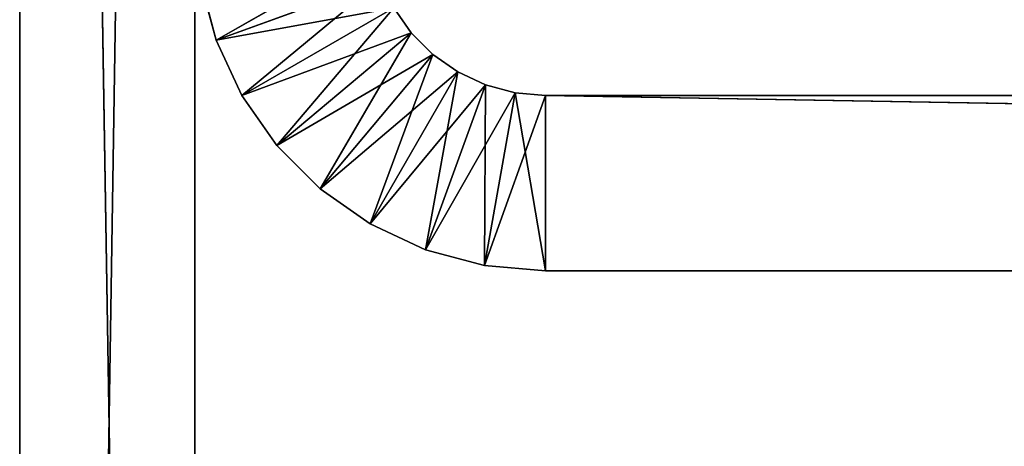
# Model space of a CAD drawing. Extents: x 0.1 to 13.5, y 0.1 to 13.1.
# Tile 2 of 205: x 0.092 to 1.215, y 6.567 to 7.053. Entities that reach past the tile are written whole.
import ezdxf

# ---------------------------------------------------------------- set-up
doc = ezdxf.new("R2010")
doc.units = 0
doc.header["$LTSCALE"] = 2.54
doc.layers.get('0').update_dxf_attribs({"color": 13, "linetype": 'CONTINUOUS'})

# ---------------------------------------------------------------- blocks, each defined once
blk = doc.blocks.new('UCHWYT_NA_PAPIER_TOALETOWY')
at = {"color": 0}
for p, q in [((0.0915, 13.0666, 7.001), (0.0915, 0.0666, 19.801)), ((0.0915, 13.0666, 7.001), (0.0915, 0.0666, 19.801)), ((0.0915, 13.0666, 7.001), (0.0915, 0.0666, 7.301)), ((0.0915, 13.0666, 7.001), (0.0915, 0.0666, 7.301)), ((0.2915, 0.5666, 6.801), (0.0915, 12.8666, 6.801)), ((0.2915, 0.5666, 6.801), (0.0915, 12.8666, 6.801)), ((0.0915, 0.5666, 6.801), (0.0915, 12.8666, 6.801)), ((0.0915, 12.8666, 19.801), (0.0915, 0.0666, 19.801)), ((0.0915, 0.0666, 19.801), (0.2915, 12.8666, 19.801)), ((0.0915, 0.0666, 19.801), (0.2915, 12.8666, 19.801)), ((0.0915, 12.8666, 19.801), (0.0915, 0.0666, 19.801)), ((0.0915, 12.8666, 6.801), (0.0915, 0.0666, 7.301)), ((0.0915, 12.8666, 6.801), (0.0915, 0.0666, 7.301)), ((0.0915, 0.5666, 6.801), (0.0915, 12.8666, 6.801)), ((0.2915, 0.0666, 19.801), (0.2915, 12.8666, 19.701)), ((0.2915, 12.8666, 19.701), (0.2915, 0.0666, 19.701)), ((0.2915, 0.0666, 19.801), (0.2915, 12.8666, 19.701)), ((0.2915, 0.0666, 19.801), (0.2915, 12.8666, 19.801)), ((0.2915, 0.0666, 19.801), (0.2915, 12.8666, 19.801)), ((0.2915, 12.8666, 19.701), (0.2915, 0.0666, 19.701)), ((0.2915, 12.8666, 6.801), (0.2915, 0.5666, 6.801)), ((0.2915, 0.0666, 19.801), (0.2915, 12.8666, 19.801)), ((0.2915, 12.8666, 6.801), (0.2915, 0.5666, 6.801)), ((0.2915, 12.8666, 6.801), (0.2915, 0.0666, 7.301)), ((0.2915, 0.0666, 19.801), (0.2915, 12.8666, 19.801)), ((0.2915, 0.0666, 19.801), (0.2915, 12.8666, 6.801)), ((0.2915, 0.0666, 19.801), (0.2915, 12.8666, 6.801)), ((0.2915, 12.8666, 6.801), (0.2915, 0.0666, 7.301)), ((0.3156, 7.0298, 12.051), (0.4945, 7.1318, 12.051)), ((0.3156, 7.0298, 12.051), (0.4945, 7.1318, 12.051)), ((0.3156, 7.0298, 12.051), (0.2976, 7.0971, 12.051)), ((0.2976, 7.0971, 14.551), (0.3156, 7.0298, 14.551)), ((0.2976, 7.0971, 14.551), (0.3156, 7.0298, 14.551)), ((0.2976, 7.0971, 14.551), (0.3156, 7.0298, 12.051)), ((0.2976, 7.0971, 14.551), (0.3156, 7.0298, 12.051)), ((0.3156, 7.0298, 12.051), (0.2976, 7.0971, 12.051)), ((0.3156, 7.0298, 12.051), (0.5036, 7.0982, 12.051)), ((0.3156, 7.0298, 12.051), (0.5036, 7.0982, 12.051)), ((0.3156, 7.0298, 14.551), (0.5036, 7.0982, 14.551)), ((0.3156, 7.0298, 14.551), (0.5036, 7.0982, 14.551)), ((0.3451, 6.9666, 12.051), (0.5036, 7.0982, 12.051)), ((0.3451, 6.9666, 12.051), (0.5036, 7.0982, 12.051)), ((0.3156, 7.0298, 14.551), (0.5183, 7.0666, 14.551)), ((0.3156, 7.0298, 14.551), (0.5183, 7.0666, 14.551)), ((0.3451, 6.9666, 12.051), (0.5183, 7.0666, 12.051)), ((0.3451, 6.9666, 12.051), (0.5183, 7.0666, 12.051)), ((0.3451, 6.9666, 14.551), (0.5183, 7.0666, 14.551)), ((0.3451, 6.9666, 14.551), (0.5183, 7.0666, 14.551)), ((0.3851, 6.9095, 12.051), (0.5183, 7.0666, 12.051)), ((0.3851, 6.9095, 12.051), (0.5183, 7.0666, 12.051)), ((0.5183, 7.0666, 12.051), (0.5383, 7.038, 12.051)), ((0.5383, 7.038, 14.551), (0.5183, 7.0666, 14.551)), ((0.5183, 7.0666, 14.551), (0.5383, 7.038, 12.051)), ((0.5183, 7.0666, 12.051), (0.5383, 7.038, 12.051)), ((0.5183, 7.0666, 14.551), (0.5383, 7.038, 12.051)), ((0.5383, 7.038, 14.551), (0.5183, 7.0666, 14.551)), ((0.3451, 6.9666, 14.551), (0.5383, 7.038, 14.551)), ((0.3451, 6.9666, 14.551), (0.5383, 7.038, 14.551)), ((0.3851, 6.9095, 12.051), (0.5383, 7.038, 12.051)), ((0.3851, 6.9095, 12.051), (0.5383, 7.038, 12.051)), ((0.3851, 6.9095, 14.551), (0.5383, 7.038, 14.551)), ((0.3851, 6.9095, 14.551), (0.5383, 7.038, 14.551)), ((0.4344, 6.8602, 12.051), (0.5383, 7.038, 12.051)), ((0.4344, 6.8602, 12.051), (0.5383, 7.038, 12.051)), ((0.5383, 7.038, 12.051), (0.5629, 7.0134, 12.051)), ((0.5629, 7.0134, 14.551), (0.5383, 7.038, 14.551)), ((0.5383, 7.038, 14.551), (0.5383, 7.038, 12.051)), ((0.5383, 7.038, 14.551), (0.5383, 7.038, 12.051)), ((0.5383, 7.038, 14.551), (0.5629, 7.0134, 12.051)), ((0.5383, 7.038, 12.051), (0.5629, 7.0134, 12.051)), ((0.5383, 7.038, 14.551), (0.5629, 7.0134, 12.051)), ((0.5629, 7.0134, 14.551), (0.5383, 7.038, 14.551)), ((0.3451, 6.9666, 12.051), (0.3156, 7.0298, 12.051)), ((0.3156, 7.0298, 14.551), (0.3451, 6.9666, 14.551)), ((0.3156, 7.0298, 14.551), (0.3451, 6.9666, 14.551)), ((0.3156, 7.0298, 14.551), (0.3451, 6.9666, 12.051)), ((0.3156, 7.0298, 14.551), (0.3451, 6.9666, 12.051)), ((0.3156, 7.0298, 14.551), (0.3156, 7.0298, 12.051)), ((0.3451, 6.9666, 12.051), (0.3156, 7.0298, 12.051)), ((0.3156, 7.0298, 14.551), (0.3156, 7.0298, 12.051)), ((0.3851, 6.9095, 14.551), (0.5629, 7.0134, 14.551)), ((0.3851, 6.9095, 14.551), (0.5629, 7.0134, 14.551)), ((0.4344, 6.8602, 12.051), (0.5629, 7.0134, 12.051)), ((0.4344, 6.8602, 12.051), (0.5629, 7.0134, 12.051)), ((0.4344, 6.8602, 14.551), (0.5629, 7.0134, 14.551)), ((0.4344, 6.8602, 14.551), (0.5629, 7.0134, 14.551)), ((0.4915, 6.8202, 12.051), (0.5629, 7.0134, 12.051)), ((0.4915, 6.8202, 12.051), (0.5629, 7.0134, 12.051)), ((0.5629, 7.0134, 12.051), (0.5915, 6.9934, 12.051)), ((0.5915, 6.9934, 14.551), (0.5629, 7.0134, 14.551)), ((0.5629, 7.0134, 14.551), (0.5629, 7.0134, 12.051)), ((0.5629, 7.0134, 14.551), (0.5629, 7.0134, 12.051)), ((0.5629, 7.0134, 14.551), (0.5915, 6.9934, 12.051)), ((0.5629, 7.0134, 12.051), (0.5915, 6.9934, 12.051)), ((0.5629, 7.0134, 14.551), (0.5915, 6.9934, 12.051)), ((0.5915, 6.9934, 14.551), (0.5629, 7.0134, 14.551)), ((0.4344, 6.8602, 14.551), (0.5915, 6.9934, 14.551)), ((0.4344, 6.8602, 14.551), (0.5915, 6.9934, 14.551)), ((0.4915, 6.8202, 12.051), (0.5915, 6.9934, 12.051)), ((0.4915, 6.8202, 12.051), (0.5915, 6.9934, 12.051)), ((0.4915, 6.8202, 14.551), (0.5915, 6.9934, 14.551)), ((0.4915, 6.8202, 14.551), (0.5915, 6.9934, 14.551)), ((0.5547, 6.7907, 12.051), (0.5915, 6.9934, 12.051)), ((0.5547, 6.7907, 12.051), (0.5915, 6.9934, 12.051)), ((0.5915, 6.9934, 12.051), (0.6231, 6.9786, 12.051)), ((0.6231, 6.9786, 14.551), (0.5915, 6.9934, 14.551)), ((0.5915, 6.9934, 14.551), (0.5915, 6.9934, 12.051)), ((0.5915, 6.9934, 14.551), (0.5915, 6.9934, 12.051)), ((0.5915, 6.9934, 14.551), (0.6231, 6.9786, 12.051)), ((0.5915, 6.9934, 12.051), (0.6231, 6.9786, 12.051)), ((0.5915, 6.9934, 14.551), (0.6231, 6.9786, 12.051)), ((0.6231, 6.9786, 14.551), (0.5915, 6.9934, 14.551)), ((0.4915, 6.8202, 14.551), (0.6231, 6.9786, 14.551)), ((0.4915, 6.8202, 14.551), (0.6231, 6.9786, 14.551)), ((0.5547, 6.7907, 12.051), (0.6231, 6.9786, 12.051)), ((0.5547, 6.7907, 12.051), (0.6231, 6.9786, 12.051)), ((0.5547, 6.7907, 14.551), (0.6231, 6.9786, 14.551)), ((0.5547, 6.7907, 14.551), (0.6231, 6.9786, 14.551)), ((0.622, 6.7726, 12.051), (0.6231, 6.9786, 12.051)), ((0.622, 6.7726, 12.051), (0.6231, 6.9786, 12.051)), ((0.6231, 6.9786, 12.051), (0.6568, 6.9696, 12.051)), ((0.6568, 6.9696, 14.551), (0.6231, 6.9786, 14.551)), ((0.6231, 6.9786, 14.551), (0.6231, 6.9786, 12.051)), ((0.6231, 6.9786, 14.551), (0.6231, 6.9786, 12.051)), ((0.6231, 6.9786, 14.551), (0.6568, 6.9696, 12.051)), ((0.6231, 6.9786, 12.051), (0.6568, 6.9696, 12.051)), ((0.6231, 6.9786, 14.551), (0.6568, 6.9696, 12.051)), ((0.6568, 6.9696, 14.551), (0.6231, 6.9786, 14.551)), ((0.3851, 6.9095, 12.051), (0.3451, 6.9666, 12.051)), ((0.3451, 6.9666, 14.551), (0.3851, 6.9095, 14.551)), ((0.3451, 6.9666, 14.551), (0.3851, 6.9095, 14.551)), ((0.3451, 6.9666, 14.551), (0.3851, 6.9095, 12.051)), ((0.3451, 6.9666, 14.551), (0.3851, 6.9095, 12.051)), ((0.3451, 6.9666, 14.551), (0.3451, 6.9666, 12.051)), ((0.3851, 6.9095, 12.051), (0.3451, 6.9666, 12.051)), ((0.3451, 6.9666, 14.551), (0.3451, 6.9666, 12.051)), ((0.5547, 6.7907, 14.551), (0.6568, 6.9696, 14.551)), ((0.5547, 6.7907, 14.551), (0.6568, 6.9696, 14.551)), ((0.622, 6.7726, 12.051), (0.6568, 6.9696, 12.051)), ((0.622, 6.7726, 12.051), (0.6568, 6.9696, 12.051)), ((0.622, 6.7726, 14.551), (0.6568, 6.9696, 14.551)), ((0.622, 6.7726, 14.551), (0.6568, 6.9696, 14.551)), ((0.622, 6.7726, 14.551), (0.6915, 6.9666, 14.551)), ((0.622, 6.7726, 14.551), (0.6915, 6.9666, 14.551)), ((0.6915, 6.7666, 12.051), (0.6568, 6.9696, 12.051)), ((0.6568, 6.9696, 12.051), (0.6915, 6.9666, 12.051)), ((0.6915, 6.7666, 12.051), (0.6568, 6.9696, 12.051)), ((0.6915, 6.9666, 14.551), (0.6568, 6.9696, 14.551)), ((0.6568, 6.9696, 14.551), (0.6568, 6.9696, 12.051)), ((0.6568, 6.9696, 14.551), (0.6568, 6.9696, 12.051)), ((0.6568, 6.9696, 14.551), (0.6915, 6.9666, 12.051)), ((0.6568, 6.9696, 12.051), (0.6915, 6.9666, 12.051)), ((0.6568, 6.9696, 14.551), (0.6915, 6.9666, 12.051)), ((0.6915, 6.9666, 14.551), (0.6568, 6.9696, 14.551)), ((0.6915, 6.9666, 14.551), (12.1915, 6.9666, 14.551)), ((12.1915, 6.9666, 14.551), (0.6915, 6.9666, 12.051)), ((0.6915, 6.9666, 12.051), (0.6915, 6.9666, 14.551)), ((12.1915, 6.9666, 14.551), (0.6915, 6.9666, 12.051)), ((12.1915, 6.9666, 12.051), (0.6915, 6.9666, 12.051)), ((12.1915, 6.7666, 14.551), (0.6915, 6.9666, 14.551)), ((0.6915, 6.9666, 14.551), (0.6915, 6.7666, 14.551)), ((12.1915, 6.7666, 14.551), (0.6915, 6.9666, 14.551)), ((0.6915, 6.9666, 14.551), (12.1915, 6.9666, 14.551)), ((12.1915, 6.7666, 12.051), (0.6915, 6.9666, 12.051)), ((12.1915, 6.9666, 12.051), (0.6915, 6.9666, 12.051)), ((12.1915, 6.7666, 12.051), (0.6915, 6.9666, 12.051)), ((0.6915, 6.7666, 12.051), (0.6915, 6.9666, 12.051)), ((0.6915, 6.7666, 12.051), (0.6915, 6.9666, 12.051)), ((0.6915, 6.9666, 14.551), (0.6915, 6.7666, 14.551)), ((0.6915, 6.9666, 12.051), (0.6915, 6.9666, 14.551)), ((0.4344, 6.8602, 12.051), (0.3851, 6.9095, 12.051)), ((0.3851, 6.9095, 14.551), (0.4344, 6.8602, 14.551)), ((0.3851, 6.9095, 14.551), (0.4344, 6.8602, 14.551)), ((0.3851, 6.9095, 14.551), (0.4344, 6.8602, 12.051)), ((0.3851, 6.9095, 14.551), (0.4344, 6.8602, 12.051)), ((0.3851, 6.9095, 14.551), (0.3851, 6.9095, 12.051)), ((0.4344, 6.8602, 12.051), (0.3851, 6.9095, 12.051)), ((0.3851, 6.9095, 14.551), (0.3851, 6.9095, 12.051)), ((0.4915, 6.8202, 12.051), (0.4344, 6.8602, 12.051)), ((0.4344, 6.8602, 14.551), (0.4915, 6.8202, 14.551)), ((0.4344, 6.8602, 14.551), (0.4915, 6.8202, 14.551)), ((0.4344, 6.8602, 14.551), (0.4915, 6.8202, 12.051)), ((0.4344, 6.8602, 14.551), (0.4915, 6.8202, 12.051)), ((0.4344, 6.8602, 14.551), (0.4344, 6.8602, 12.051)), ((0.4915, 6.8202, 12.051), (0.4344, 6.8602, 12.051)), ((0.4344, 6.8602, 14.551), (0.4344, 6.8602, 12.051)), ((0.5547, 6.7907, 12.051), (0.4915, 6.8202, 12.051)), ((0.4915, 6.8202, 14.551), (0.5547, 6.7907, 14.551)), ((0.4915, 6.8202, 14.551), (0.5547, 6.7907, 14.551)), ((0.4915, 6.8202, 14.551), (0.5547, 6.7907, 12.051)), ((0.4915, 6.8202, 14.551), (0.5547, 6.7907, 12.051)), ((0.4915, 6.8202, 14.551), (0.4915, 6.8202, 12.051)), ((0.5547, 6.7907, 12.051), (0.4915, 6.8202, 12.051)), ((0.4915, 6.8202, 14.551), (0.4915, 6.8202, 12.051)), ((0.622, 6.7726, 12.051), (0.5547, 6.7907, 12.051)), ((0.5547, 6.7907, 14.551), (0.622, 6.7726, 14.551)), ((0.5547, 6.7907, 14.551), (0.622, 6.7726, 14.551)), ((0.5547, 6.7907, 14.551), (0.622, 6.7726, 12.051)), ((0.5547, 6.7907, 14.551), (0.622, 6.7726, 12.051)), ((0.5547, 6.7907, 14.551), (0.5547, 6.7907, 12.051)), ((0.622, 6.7726, 12.051), (0.5547, 6.7907, 12.051)), ((0.5547, 6.7907, 14.551), (0.5547, 6.7907, 12.051)), ((0.6915, 6.7666, 12.051), (0.622, 6.7726, 12.051)), ((0.622, 6.7726, 14.551), (0.6915, 6.7666, 14.551)), ((0.622, 6.7726, 14.551), (0.6915, 6.7666, 14.551)), ((0.622, 6.7726, 14.551), (0.6915, 6.7666, 12.051)), ((0.622, 6.7726, 14.551), (0.6915, 6.7666, 12.051)), ((0.622, 6.7726, 14.551), (0.622, 6.7726, 12.051)), ((0.6915, 6.7666, 12.051), (0.622, 6.7726, 12.051)), ((0.622, 6.7726, 14.551), (0.622, 6.7726, 12.051)), ((12.1915, 6.7666, 14.551), (0.6915, 6.7666, 12.051)), ((0.6915, 6.7666, 12.051), (12.1915, 6.7666, 12.051)), ((12.1915, 6.7666, 14.551), (0.6915, 6.7666, 12.051)), ((12.1915, 6.7666, 14.551), (0.6915, 6.7666, 14.551)), ((0.6915, 6.7666, 14.551), (0.6915, 6.7666, 12.051)), ((12.1915, 6.7666, 14.551), (0.6915, 6.7666, 14.551)), ((0.6915, 6.7666, 12.051), (12.1915, 6.7666, 12.051)), ((0.6915, 6.7666, 14.551), (0.6915, 6.7666, 12.051))]:
    blk.add_line(p, q, dxfattribs=at)
mesh = blk.add_polyface(dxfattribs=at)
corners = [(0.0915, 13.0666, 7.001), (0.0915, 0.0666, 19.801), (0.0915, 12.8666, 19.801)]
mesh.append_faces([[corners[k] for k in face] for face in [(0, 1, 2)]], dxfattribs={"color": 0})
mesh = blk.add_polyface(dxfattribs=at)
corners = [(0.0915, 13.0666, 7.001), (0.0915, 0.0666, 7.301), (0.0915, 0.0666, 19.801)]
mesh.append_faces([[corners[k] for k in face] for face in [(0, 1, 2)]], dxfattribs={"color": 0})
mesh = blk.add_polyface(dxfattribs=at)
corners = [(0.0915, 13.0666, 7.001), (0.0915, 12.8666, 6.801), (0.0915, 0.0666, 7.301)]
mesh.append_faces([[corners[k] for k in face] for face in [(0, 1, 2)]], dxfattribs={"color": 0})
mesh = blk.add_polyface(dxfattribs=at)
corners = [(0.2915, 12.8666, 6.801), (0.2915, 0.5666, 6.801), (0.0915, 12.8666, 6.801)]
mesh.append_faces([[corners[k] for k in face] for face in [(0, 1, 2)]], dxfattribs={"color": 0})
mesh = blk.add_polyface(dxfattribs=at)
corners = [(0.2915, 0.5666, 6.801), (0.0915, 0.5666, 6.801), (0.0915, 12.8666, 6.801)]
mesh.append_faces([[corners[k] for k in face] for face in [(0, 1, 2)]], dxfattribs={"color": 0})
mesh = blk.add_polyface(dxfattribs=at)
corners = [(0.2915, 12.8666, 19.801), (0.0915, 12.8666, 19.801), (0.0915, 0.0666, 19.801)]
mesh.append_faces([[corners[k] for k in face] for face in [(0, 1, 2)]], dxfattribs={"color": 0})
mesh = blk.add_polyface(dxfattribs=at)
corners = [(0.2915, 12.8666, 19.801), (0.0915, 0.0666, 19.801), (0.2915, 0.0666, 19.801)]
mesh.append_faces([[corners[k] for k in face] for face in [(0, 1, 2)]], dxfattribs={"color": 0})
mesh = blk.add_polyface(dxfattribs=at)
corners = [(0.0915, 12.8666, 6.801), (0.0915, 0.5666, 6.801), (0.0915, 0.0666, 7.301)]
mesh.append_faces([[corners[k] for k in face] for face in [(0, 1, 2)]], dxfattribs={"color": 0})
mesh = blk.add_polyface(dxfattribs=at)
corners = [(0.2915, 12.8666, 19.701), (0.2915, 0.0666, 19.701), (0.2915, 0.0666, 19.801)]
mesh.append_faces([[corners[k] for k in face] for face in [(0, 1, 2)]], dxfattribs={"color": 0})
mesh = blk.add_polyface(dxfattribs=at)
corners = [(0.2915, 12.8666, 19.701), (0.2915, 0.0666, 19.801), (0.2915, 12.8666, 19.801)]
mesh.append_faces([[corners[k] for k in face] for face in [(0, 1, 2)]], dxfattribs={"color": 0})
mesh = blk.add_polyface(dxfattribs=at)
corners = [(13.4915, 12.8666, 19.801), (0.2915, 12.8666, 19.801), (13.4915, 0.5666, 19.801)]
mesh.append_faces([[corners[k] for k in face] for face in [(0, 1, 2)]], dxfattribs={"color": 0})
mesh = blk.add_polyface(dxfattribs=at)
corners = [(13.4915, 0.5666, 19.801), (0.2915, 12.8666, 19.801), (0.2915, 0.0666, 19.801)]
mesh.append_faces([[corners[k] for k in face] for face in [(0, 1, 2)]], dxfattribs={"color": 0})
mesh = blk.add_polyface(dxfattribs=at)
corners = [(13.4915, 12.8666, 19.701), (0.2915, 0.0666, 19.701), (0.2915, 12.8666, 19.701)]
mesh.append_faces([[corners[k] for k in face] for face in [(0, 1, 2)]], dxfattribs={"color": 0})
mesh = blk.add_polyface(dxfattribs=at)
corners = [(13.4915, 0.5666, 19.701), (0.2915, 0.0666, 19.701), (13.4915, 12.8666, 19.701)]
mesh.append_faces([[corners[k] for k in face] for face in [(0, 1, 2)]], dxfattribs={"color": 0})
mesh = blk.add_polyface(dxfattribs=at)
corners = [(0.2915, 12.8666, 6.801), (0.2915, 0.0666, 7.301), (0.2915, 0.5666, 6.801)]
mesh.append_faces([[corners[k] for k in face] for face in [(0, 1, 2)]], dxfattribs={"color": 0})
mesh = blk.add_polyface(dxfattribs=at)
corners = [(0.2915, 12.8666, 19.801), (0.2915, 0.0666, 19.801), (0.2915, 12.8666, 6.801)]
mesh.append_faces([[corners[k] for k in face] for face in [(0, 1, 2)]], dxfattribs={"color": 0})
mesh = blk.add_polyface(dxfattribs=at)
corners = [(0.2915, 12.8666, 6.801), (0.2915, 0.0666, 19.801), (0.2915, 0.0666, 7.301)]
mesh.append_faces([[corners[k] for k in face] for face in [(0, 1, 2)]], dxfattribs={"color": 0})
mesh = blk.add_polyface(dxfattribs=at)
corners = [(0.4945, 7.1318, 12.051), (0.3156, 7.0298, 12.051), (0.2976, 7.0971, 12.051)]
mesh.append_faces([[corners[k] for k in face] for face in [(0, 1, 2)]], dxfattribs={"color": 0})
mesh = blk.add_polyface(dxfattribs=at)
corners = [(0.5036, 7.0982, 12.051), (0.3156, 7.0298, 12.051), (0.4945, 7.1318, 12.051)]
mesh.append_faces([[corners[k] for k in face] for face in [(0, 1, 2)]], dxfattribs={"color": 0})
mesh = blk.add_polyface(dxfattribs=at)
corners = [(0.5036, 7.0982, 14.551), (0.2976, 7.0971, 14.551), (0.3156, 7.0298, 14.551)]
mesh.append_faces([[corners[k] for k in face] for face in [(0, 1, 2)]], dxfattribs={"color": 0})
mesh = blk.add_polyface(dxfattribs=at)
corners = [(0.2976, 7.0971, 14.551), (0.3156, 7.0298, 12.051), (0.3156, 7.0298, 14.551)]
mesh.append_faces([[corners[k] for k in face] for face in [(0, 1, 2)]], dxfattribs={"color": 0})
mesh = blk.add_polyface(dxfattribs=at)
corners = [(0.2976, 7.0971, 12.051), (0.3156, 7.0298, 12.051), (0.2976, 7.0971, 14.551)]
mesh.append_faces([[corners[k] for k in face] for face in [(0, 1, 2)]], dxfattribs={"color": 0})
mesh = blk.add_polyface(dxfattribs=at)
corners = [(0.5036, 7.0982, 12.051), (0.3451, 6.9666, 12.051), (0.3156, 7.0298, 12.051)]
mesh.append_faces([[corners[k] for k in face] for face in [(0, 1, 2)]], dxfattribs={"color": 0})
mesh = blk.add_polyface(dxfattribs=at)
corners = [(0.5183, 7.0666, 14.551), (0.5036, 7.0982, 14.551), (0.3156, 7.0298, 14.551)]
mesh.append_faces([[corners[k] for k in face] for face in [(0, 1, 2)]], dxfattribs={"color": 0})
mesh = blk.add_polyface(dxfattribs=at)
corners = [(0.5183, 7.0666, 12.051), (0.3451, 6.9666, 12.051), (0.5036, 7.0982, 12.051)]
mesh.append_faces([[corners[k] for k in face] for face in [(0, 1, 2)]], dxfattribs={"color": 0})
mesh = blk.add_polyface(dxfattribs=at)
corners = [(0.5183, 7.0666, 14.551), (0.3156, 7.0298, 14.551), (0.3451, 6.9666, 14.551)]
mesh.append_faces([[corners[k] for k in face] for face in [(0, 1, 2)]], dxfattribs={"color": 0})
mesh = blk.add_polyface(dxfattribs=at)
corners = [(0.5183, 7.0666, 12.051), (0.3851, 6.9095, 12.051), (0.3451, 6.9666, 12.051)]
mesh.append_faces([[corners[k] for k in face] for face in [(0, 1, 2)]], dxfattribs={"color": 0})
mesh = blk.add_polyface(dxfattribs=at)
corners = [(0.5383, 7.038, 14.551), (0.5183, 7.0666, 14.551), (0.3451, 6.9666, 14.551)]
mesh.append_faces([[corners[k] for k in face] for face in [(0, 1, 2)]], dxfattribs={"color": 0})
mesh = blk.add_polyface(dxfattribs=at)
corners = [(0.5383, 7.038, 12.051), (0.3851, 6.9095, 12.051), (0.5183, 7.0666, 12.051)]
mesh.append_faces([[corners[k] for k in face] for face in [(0, 1, 2)]], dxfattribs={"color": 0})
mesh = blk.add_polyface(dxfattribs=at)
corners = [(0.5183, 7.0666, 14.551), (0.5383, 7.038, 12.051), (0.5183, 7.0666, 12.051)]
mesh.append_faces([[corners[k] for k in face] for face in [(0, 1, 2)]], dxfattribs={"color": 0})
mesh = blk.add_polyface(dxfattribs=at)
corners = [(0.5183, 7.0666, 14.551), (0.5383, 7.038, 14.551), (0.5383, 7.038, 12.051)]
mesh.append_faces([[corners[k] for k in face] for face in [(0, 1, 2)]], dxfattribs={"color": 0})
mesh = blk.add_polyface(dxfattribs=at)
corners = [(0.5383, 7.038, 14.551), (0.3451, 6.9666, 14.551), (0.3851, 6.9095, 14.551)]
mesh.append_faces([[corners[k] for k in face] for face in [(0, 1, 2)]], dxfattribs={"color": 0})
mesh = blk.add_polyface(dxfattribs=at)
corners = [(0.5383, 7.038, 12.051), (0.4344, 6.8602, 12.051), (0.3851, 6.9095, 12.051)]
mesh.append_faces([[corners[k] for k in face] for face in [(0, 1, 2)]], dxfattribs={"color": 0})
mesh = blk.add_polyface(dxfattribs=at)
corners = [(0.5629, 7.0134, 14.551), (0.5383, 7.038, 14.551), (0.3851, 6.9095, 14.551)]
mesh.append_faces([[corners[k] for k in face] for face in [(0, 1, 2)]], dxfattribs={"color": 0})
mesh = blk.add_polyface(dxfattribs=at)
corners = [(0.5629, 7.0134, 12.051), (0.4344, 6.8602, 12.051), (0.5383, 7.038, 12.051)]
mesh.append_faces([[corners[k] for k in face] for face in [(0, 1, 2)]], dxfattribs={"color": 0})
mesh = blk.add_polyface(dxfattribs=at)
corners = [(0.5383, 7.038, 14.551), (0.5629, 7.0134, 12.051), (0.5383, 7.038, 12.051)]
mesh.append_faces([[corners[k] for k in face] for face in [(0, 1, 2)]], dxfattribs={"color": 0})
mesh = blk.add_polyface(dxfattribs=at)
corners = [(0.5629, 7.0134, 14.551), (0.5629, 7.0134, 12.051), (0.5383, 7.038, 14.551)]
mesh.append_faces([[corners[k] for k in face] for face in [(0, 1, 2)]], dxfattribs={"color": 0})
mesh = blk.add_polyface(dxfattribs=at)
corners = [(0.3156, 7.0298, 14.551), (0.3451, 6.9666, 12.051), (0.3451, 6.9666, 14.551)]
mesh.append_faces([[corners[k] for k in face] for face in [(0, 1, 2)]], dxfattribs={"color": 0})
mesh = blk.add_polyface(dxfattribs=at)
corners = [(0.3156, 7.0298, 12.051), (0.3451, 6.9666, 12.051), (0.3156, 7.0298, 14.551)]
mesh.append_faces([[corners[k] for k in face] for face in [(0, 1, 2)]], dxfattribs={"color": 0})
mesh = blk.add_polyface(dxfattribs=at)
corners = [(0.5629, 7.0134, 14.551), (0.3851, 6.9095, 14.551), (0.4344, 6.8602, 14.551)]
mesh.append_faces([[corners[k] for k in face] for face in [(0, 1, 2)]], dxfattribs={"color": 0})
mesh = blk.add_polyface(dxfattribs=at)
corners = [(0.5629, 7.0134, 12.051), (0.4915, 6.8202, 12.051), (0.4344, 6.8602, 12.051)]
mesh.append_faces([[corners[k] for k in face] for face in [(0, 1, 2)]], dxfattribs={"color": 0})
mesh = blk.add_polyface(dxfattribs=at)
corners = [(0.5915, 6.9934, 14.551), (0.5629, 7.0134, 14.551), (0.4344, 6.8602, 14.551)]
mesh.append_faces([[corners[k] for k in face] for face in [(0, 1, 2)]], dxfattribs={"color": 0})
mesh = blk.add_polyface(dxfattribs=at)
corners = [(0.5915, 6.9934, 12.051), (0.4915, 6.8202, 12.051), (0.5629, 7.0134, 12.051)]
mesh.append_faces([[corners[k] for k in face] for face in [(0, 1, 2)]], dxfattribs={"color": 0})
mesh = blk.add_polyface(dxfattribs=at)
corners = [(0.5629, 7.0134, 14.551), (0.5915, 6.9934, 12.051), (0.5629, 7.0134, 12.051)]
mesh.append_faces([[corners[k] for k in face] for face in [(0, 1, 2)]], dxfattribs={"color": 0})
mesh = blk.add_polyface(dxfattribs=at)
corners = [(0.5915, 6.9934, 14.551), (0.5915, 6.9934, 12.051), (0.5629, 7.0134, 14.551)]
mesh.append_faces([[corners[k] for k in face] for face in [(0, 1, 2)]], dxfattribs={"color": 0})
mesh = blk.add_polyface(dxfattribs=at)
corners = [(0.5915, 6.9934, 14.551), (0.4344, 6.8602, 14.551), (0.4915, 6.8202, 14.551)]
mesh.append_faces([[corners[k] for k in face] for face in [(0, 1, 2)]], dxfattribs={"color": 0})
mesh = blk.add_polyface(dxfattribs=at)
corners = [(0.5915, 6.9934, 12.051), (0.5547, 6.7907, 12.051), (0.4915, 6.8202, 12.051)]
mesh.append_faces([[corners[k] for k in face] for face in [(0, 1, 2)]], dxfattribs={"color": 0})
mesh = blk.add_polyface(dxfattribs=at)
corners = [(0.6231, 6.9786, 14.551), (0.5915, 6.9934, 14.551), (0.4915, 6.8202, 14.551)]
mesh.append_faces([[corners[k] for k in face] for face in [(0, 1, 2)]], dxfattribs={"color": 0})
mesh = blk.add_polyface(dxfattribs=at)
corners = [(0.6231, 6.9786, 12.051), (0.5547, 6.7907, 12.051), (0.5915, 6.9934, 12.051)]
mesh.append_faces([[corners[k] for k in face] for face in [(0, 1, 2)]], dxfattribs={"color": 0})
mesh = blk.add_polyface(dxfattribs=at)
corners = [(0.5915, 6.9934, 14.551), (0.6231, 6.9786, 12.051), (0.5915, 6.9934, 12.051)]
mesh.append_faces([[corners[k] for k in face] for face in [(0, 1, 2)]], dxfattribs={"color": 0})
mesh = blk.add_polyface(dxfattribs=at)
corners = [(0.6231, 6.9786, 14.551), (0.6231, 6.9786, 12.051), (0.5915, 6.9934, 14.551)]
mesh.append_faces([[corners[k] for k in face] for face in [(0, 1, 2)]], dxfattribs={"color": 0})
mesh = blk.add_polyface(dxfattribs=at)
corners = [(0.6231, 6.9786, 14.551), (0.4915, 6.8202, 14.551), (0.5547, 6.7907, 14.551)]
mesh.append_faces([[corners[k] for k in face] for face in [(0, 1, 2)]], dxfattribs={"color": 0})
mesh = blk.add_polyface(dxfattribs=at)
corners = [(0.6231, 6.9786, 12.051), (0.622, 6.7726, 12.051), (0.5547, 6.7907, 12.051)]
mesh.append_faces([[corners[k] for k in face] for face in [(0, 1, 2)]], dxfattribs={"color": 0})
mesh = blk.add_polyface(dxfattribs=at)
corners = [(0.6568, 6.9696, 14.551), (0.6231, 6.9786, 14.551), (0.5547, 6.7907, 14.551)]
mesh.append_faces([[corners[k] for k in face] for face in [(0, 1, 2)]], dxfattribs={"color": 0})
mesh = blk.add_polyface(dxfattribs=at)
corners = [(0.6568, 6.9696, 12.051), (0.622, 6.7726, 12.051), (0.6231, 6.9786, 12.051)]
mesh.append_faces([[corners[k] for k in face] for face in [(0, 1, 2)]], dxfattribs={"color": 0})
mesh = blk.add_polyface(dxfattribs=at)
corners = [(0.6231, 6.9786, 14.551), (0.6568, 6.9696, 12.051), (0.6231, 6.9786, 12.051)]
mesh.append_faces([[corners[k] for k in face] for face in [(0, 1, 2)]], dxfattribs={"color": 0})
mesh = blk.add_polyface(dxfattribs=at)
corners = [(0.6568, 6.9696, 14.551), (0.6568, 6.9696, 12.051), (0.6231, 6.9786, 14.551)]
mesh.append_faces([[corners[k] for k in face] for face in [(0, 1, 2)]], dxfattribs={"color": 0})
mesh = blk.add_polyface(dxfattribs=at)
corners = [(0.3451, 6.9666, 14.551), (0.3851, 6.9095, 12.051), (0.3851, 6.9095, 14.551)]
mesh.append_faces([[corners[k] for k in face] for face in [(0, 1, 2)]], dxfattribs={"color": 0})
mesh = blk.add_polyface(dxfattribs=at)
corners = [(0.3451, 6.9666, 12.051), (0.3851, 6.9095, 12.051), (0.3451, 6.9666, 14.551)]
mesh.append_faces([[corners[k] for k in face] for face in [(0, 1, 2)]], dxfattribs={"color": 0})
mesh = blk.add_polyface(dxfattribs=at)
corners = [(0.6568, 6.9696, 14.551), (0.5547, 6.7907, 14.551), (0.622, 6.7726, 14.551)]
mesh.append_faces([[corners[k] for k in face] for face in [(0, 1, 2)]], dxfattribs={"color": 0})
mesh = blk.add_polyface(dxfattribs=at)
corners = [(0.6915, 6.7666, 12.051), (0.622, 6.7726, 12.051), (0.6568, 6.9696, 12.051)]
mesh.append_faces([[corners[k] for k in face] for face in [(0, 1, 2)]], dxfattribs={"color": 0})
mesh = blk.add_polyface(dxfattribs=at)
corners = [(0.6915, 6.9666, 14.551), (0.6568, 6.9696, 14.551), (0.622, 6.7726, 14.551)]
mesh.append_faces([[corners[k] for k in face] for face in [(0, 1, 2)]], dxfattribs={"color": 0})
mesh = blk.add_polyface(dxfattribs=at)
corners = [(0.6915, 6.9666, 14.551), (0.622, 6.7726, 14.551), (0.6915, 6.7666, 14.551)]
mesh.append_faces([[corners[k] for k in face] for face in [(0, 1, 2)]], dxfattribs={"color": 0})
mesh = blk.add_polyface(dxfattribs=at)
corners = [(0.6915, 6.7666, 12.051), (0.6568, 6.9696, 12.051), (0.6915, 6.9666, 12.051)]
mesh.append_faces([[corners[k] for k in face] for face in [(0, 1, 2)]], dxfattribs={"color": 0})
mesh = blk.add_polyface(dxfattribs=at)
corners = [(0.6568, 6.9696, 14.551), (0.6915, 6.9666, 12.051), (0.6568, 6.9696, 12.051)]
mesh.append_faces([[corners[k] for k in face] for face in [(0, 1, 2)]], dxfattribs={"color": 0})
mesh = blk.add_polyface(dxfattribs=at)
corners = [(0.6915, 6.9666, 14.551), (0.6915, 6.9666, 12.051), (0.6568, 6.9696, 14.551)]
mesh.append_faces([[corners[k] for k in face] for face in [(0, 1, 2)]], dxfattribs={"color": 0})
mesh = blk.add_polyface(dxfattribs=at)
corners = [(12.1915, 6.9666, 14.551), (0.6915, 6.9666, 12.051), (0.6915, 6.9666, 14.551)]
mesh.append_faces([[corners[k] for k in face] for face in [(0, 1, 2)]], dxfattribs={"color": 0})
mesh = blk.add_polyface(dxfattribs=at)
corners = [(12.1915, 6.9666, 14.551), (12.1915, 6.9666, 12.051), (0.6915, 6.9666, 12.051)]
mesh.append_faces([[corners[k] for k in face] for face in [(0, 1, 2)]], dxfattribs={"color": 0})
mesh = blk.add_polyface(dxfattribs=at)
corners = [(12.1915, 6.7666, 14.551), (0.6915, 6.9666, 14.551), (0.6915, 6.7666, 14.551)]
mesh.append_faces([[corners[k] for k in face] for face in [(0, 1, 2)]], dxfattribs={"color": 0})
mesh = blk.add_polyface(dxfattribs=at)
corners = [(12.1915, 6.9666, 14.551), (0.6915, 6.9666, 14.551), (12.1915, 6.7666, 14.551)]
mesh.append_faces([[corners[k] for k in face] for face in [(0, 1, 2)]], dxfattribs={"color": 0})
mesh = blk.add_polyface(dxfattribs=at)
corners = [(12.1915, 6.7666, 12.051), (0.6915, 6.9666, 12.051), (12.1915, 6.9666, 12.051)]
mesh.append_faces([[corners[k] for k in face] for face in [(0, 1, 2)]], dxfattribs={"color": 0})
mesh = blk.add_polyface(dxfattribs=at)
corners = [(12.1915, 6.7666, 12.051), (0.6915, 6.7666, 12.051), (0.6915, 6.9666, 12.051)]
mesh.append_faces([[corners[k] for k in face] for face in [(0, 1, 2)]], dxfattribs={"color": 0})
mesh = blk.add_polyface(dxfattribs=at)
corners = [(0.3851, 6.9095, 14.551), (0.4344, 6.8602, 12.051), (0.4344, 6.8602, 14.551)]
mesh.append_faces([[corners[k] for k in face] for face in [(0, 1, 2)]], dxfattribs={"color": 0})
mesh = blk.add_polyface(dxfattribs=at)
corners = [(0.3851, 6.9095, 14.551), (0.3851, 6.9095, 12.051), (0.4344, 6.8602, 12.051)]
mesh.append_faces([[corners[k] for k in face] for face in [(0, 1, 2)]], dxfattribs={"color": 0})
mesh = blk.add_polyface(dxfattribs=at)
corners = [(0.4344, 6.8602, 14.551), (0.4915, 6.8202, 12.051), (0.4915, 6.8202, 14.551)]
mesh.append_faces([[corners[k] for k in face] for face in [(0, 1, 2)]], dxfattribs={"color": 0})
mesh = blk.add_polyface(dxfattribs=at)
corners = [(0.4344, 6.8602, 14.551), (0.4344, 6.8602, 12.051), (0.4915, 6.8202, 12.051)]
mesh.append_faces([[corners[k] for k in face] for face in [(0, 1, 2)]], dxfattribs={"color": 0})
mesh = blk.add_polyface(dxfattribs=at)
corners = [(0.4915, 6.8202, 14.551), (0.5547, 6.7907, 12.051), (0.5547, 6.7907, 14.551)]
mesh.append_faces([[corners[k] for k in face] for face in [(0, 1, 2)]], dxfattribs={"color": 0})
mesh = blk.add_polyface(dxfattribs=at)
corners = [(0.4915, 6.8202, 14.551), (0.4915, 6.8202, 12.051), (0.5547, 6.7907, 12.051)]
mesh.append_faces([[corners[k] for k in face] for face in [(0, 1, 2)]], dxfattribs={"color": 0})
mesh = blk.add_polyface(dxfattribs=at)
corners = [(0.5547, 6.7907, 14.551), (0.622, 6.7726, 12.051), (0.622, 6.7726, 14.551)]
mesh.append_faces([[corners[k] for k in face] for face in [(0, 1, 2)]], dxfattribs={"color": 0})
mesh = blk.add_polyface(dxfattribs=at)
corners = [(0.5547, 6.7907, 14.551), (0.5547, 6.7907, 12.051), (0.622, 6.7726, 12.051)]
mesh.append_faces([[corners[k] for k in face] for face in [(0, 1, 2)]], dxfattribs={"color": 0})
mesh = blk.add_polyface(dxfattribs=at)
corners = [(0.622, 6.7726, 14.551), (0.6915, 6.7666, 12.051), (0.6915, 6.7666, 14.551)]
mesh.append_faces([[corners[k] for k in face] for face in [(0, 1, 2)]], dxfattribs={"color": 0})
mesh = blk.add_polyface(dxfattribs=at)
corners = [(0.622, 6.7726, 14.551), (0.622, 6.7726, 12.051), (0.6915, 6.7666, 12.051)]
mesh.append_faces([[corners[k] for k in face] for face in [(0, 1, 2)]], dxfattribs={"color": 0})
mesh = blk.add_polyface(dxfattribs=at)
corners = [(12.1915, 6.7666, 14.551), (0.6915, 6.7666, 12.051), (12.1915, 6.7666, 12.051)]
mesh.append_faces([[corners[k] for k in face] for face in [(0, 1, 2)]], dxfattribs={"color": 0})
mesh = blk.add_polyface(dxfattribs=at)
corners = [(0.6915, 6.7666, 14.551), (0.6915, 6.7666, 12.051), (12.1915, 6.7666, 14.551)]
mesh.append_faces([[corners[k] for k in face] for face in [(0, 1, 2)]], dxfattribs={"color": 0})

msp = doc.modelspace()

# ---------------------------------------------------------------- block references
at = {"color": 0}
msp.add_blockref('UCHWYT_NA_PAPIER_TOALETOWY', (0, 0), dxfattribs=at)

doc.saveas('drawing.dxf')
